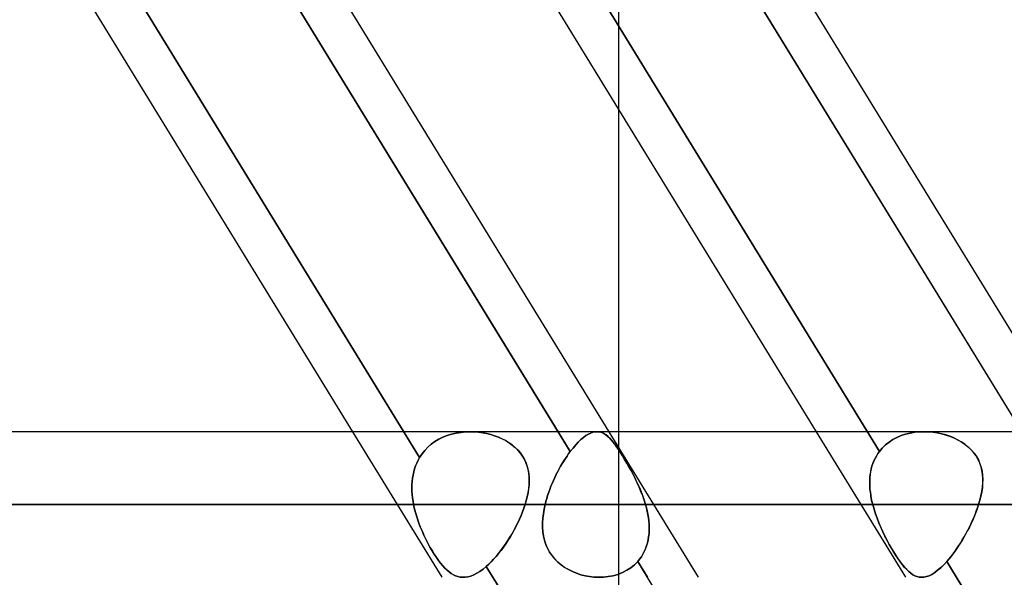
# Model space of a CAD drawing. Header units: millimetres. Extents: x -215 to 215, y -81 to 97.
# Tile 31 of 85: x -54.31 to -44, y 24.49 to 30.33. Entities that reach past the tile are written whole.
import ezdxf

# ---------------------------------------------------------------- set-up
doc = ezdxf.new("R2010")
doc.units = ezdxf.units.MM
doc.layers.add('MAIN-1', color=7, linetype='Continuous')
doc.layers.add('MAIN-2', color=7, linetype='Continuous')

msp = doc.modelspace()

# ---------------------------------------------------------------- linework, layer by layer
at = {"layer": 'MAIN-1'}
for p, q in [((-50.819, 26.019), (-55.276, 33.294)), ((-53.126, 33.294), (-48.669, 26.019)), ((-48.136, 26.019), (-52.594, 33.294)), ((-45.966, 26.019), (-50.424, 33.294)), ((-48.274, 33.294), (-43.816, 26.019)), ((-43.284, 26.019), (-47.741, 33.294)), ((-48.038, 29.399), (-48.038, 26.019)), ((115.406, 26.019), (-115.406, 26.019)), ((116.055, 25.256), (-116.055, 25.256))]:
    msp.add_line(p, q, dxfattribs=at)
at = {"layer": 'MAIN-2'}
for p, q in [((-48.038, 34.819), (-48.038, 29.399)), ((-50.12, 25.747), (-54.818, 33.415)), ((-54.818, 33.415), (-50.12, 25.747)), ((-48.543, 25.813), (-53.23, 33.463)), ((-45.308, 25.813), (-49.995, 33.463)), ((-49.995, 33.463), (-45.308, 25.813)), ((-43.65, 25.747), (-48.348, 33.415)), ((-49.885, 24.494), (-50.819, 26.019)), ((-49.876, 25.961), (-49.831, 25.979)), ((-49.831, 25.979), (-49.876, 25.961)), ((-49.831, 25.979), (-49.785, 25.993)), ((-49.785, 25.993), (-49.831, 25.979)), ((-49.785, 25.993), (-49.737, 26.005)), ((-49.737, 26.004), (-49.785, 25.993)), ((-49.737, 26.005), (-49.688, 26.012)), ((-49.689, 26.012), (-49.737, 26.004)), ((-49.64, 26.017), (-49.689, 26.012)), ((-49.688, 26.012), (-49.639, 26.017)), ((-49.59, 26.019), (-49.64, 26.017)), ((-49.639, 26.017), (-49.59, 26.019)), ((-49.59, 26.019), (-49.546, 26.018)), ((-49.546, 26.018), (-49.59, 26.019)), ((-49.546, 26.018), (-49.503, 26.014)), ((-49.502, 26.014), (-49.546, 26.018)), ((-49.503, 26.014), (-49.46, 26.008)), ((-49.459, 26.008), (-49.502, 26.014)), ((-49.46, 26.008), (-49.417, 26)), ((-49.417, 26), (-49.459, 26.008)), ((-49.417, 26), (-49.376, 25.989)), ((-49.376, 25.989), (-49.417, 26)), ((-49.376, 25.989), (-49.335, 25.977)), ((-49.336, 25.977), (-49.376, 25.989)), ((-49.296, 25.962), (-49.336, 25.977)), ((-49.335, 25.977), (-49.295, 25.962)), ((-48.669, 26.019), (-48.543, 25.813)), ((-48.405, 25.959), (-48.379, 25.978)), ((-48.379, 25.978), (-48.404, 25.959)), ((-48.353, 25.993), (-48.379, 25.978)), ((-48.379, 25.978), (-48.354, 25.993)), ((-48.354, 25.993), (-48.33, 26.004)), ((-48.329, 26.005), (-48.353, 25.993)), ((-48.33, 26.004), (-48.306, 26.013)), ((-48.306, 26.013), (-48.329, 26.005)), ((-48.283, 26.017), (-48.306, 26.013)), ((-48.306, 26.013), (-48.283, 26.017)), ((-48.261, 26.019), (-48.283, 26.017)), ((-48.283, 26.017), (-48.261, 26.019)), ((-48.242, 26.017), (-48.261, 26.019)), ((-48.261, 26.019), (-48.242, 26.017)), ((-48.223, 26.013), (-48.242, 26.017)), ((-48.242, 26.017), (-48.223, 26.013)), ((-48.204, 26.006), (-48.223, 26.013)), ((-48.223, 26.013), (-48.204, 26.006)), ((-48.187, 25.997), (-48.204, 26.006)), ((-48.204, 26.006), (-48.185, 25.996)), ((-48.169, 25.985), (-48.187, 25.997)), ((-48.185, 25.996), (-48.167, 25.983)), ((-48.151, 25.971), (-48.169, 25.985)), ((-48.167, 25.983), (-48.149, 25.968)), ((-48.133, 25.954), (-48.151, 25.971)), ((-47.202, 24.494), (-48.136, 26.019)), ((-48.038, 26.019), (-48.038, 21.479)), ((-45.032, 24.494), (-45.966, 26.019)), ((-45.125, 25.959), (-45.081, 25.978)), ((-45.08, 25.978), (-45.125, 25.959)), ((-45.081, 25.978), (-45.034, 25.993)), ((-45.034, 25.993), (-45.08, 25.978)), ((-44.986, 26.005), (-45.034, 25.993)), ((-45.034, 25.993), (-44.987, 26.004)), ((-44.987, 26.004), (-44.938, 26.013)), ((-44.936, 26.013), (-44.986, 26.005)), ((-44.938, 26.013), (-44.888, 26.017)), ((-44.886, 26.017), (-44.936, 26.013)), ((-44.888, 26.017), (-44.837, 26.019)), ((-44.836, 26.019), (-44.886, 26.017)), ((-44.837, 26.019), (-44.791, 26.017)), ((-44.791, 26.017), (-44.836, 26.019)), ((-44.791, 26.017), (-44.744, 26.013)), ((-44.745, 26.013), (-44.791, 26.017)), ((-44.7, 26.006), (-44.745, 26.013)), ((-44.744, 26.013), (-44.699, 26.006)), ((-44.656, 25.997), (-44.7, 26.006)), ((-44.699, 26.006), (-44.653, 25.996)), ((-44.613, 25.985), (-44.656, 25.997)), ((-44.653, 25.996), (-44.609, 25.983)), ((-44.571, 25.971), (-44.613, 25.985)), ((-44.609, 25.983), (-44.565, 25.968)), ((-44.53, 25.954), (-44.571, 25.971)), ((-50.033, 25.857), (-49.998, 25.887)), ((-49.998, 25.887), (-50.033, 25.857)), ((-49.998, 25.887), (-49.959, 25.915)), ((-49.96, 25.915), (-49.998, 25.887)), ((-49.919, 25.939), (-49.96, 25.915)), ((-49.959, 25.915), (-49.919, 25.94)), ((-49.919, 25.94), (-49.876, 25.961)), ((-49.876, 25.961), (-49.919, 25.939)), ((-49.258, 25.945), (-49.296, 25.962)), ((-49.295, 25.962), (-49.257, 25.944)), ((-49.221, 25.925), (-49.258, 25.945)), ((-49.257, 25.944), (-49.219, 25.925)), ((-49.185, 25.904), (-49.221, 25.925)), ((-49.219, 25.925), (-49.184, 25.903)), ((-49.152, 25.88), (-49.185, 25.904)), ((-49.184, 25.903), (-49.15, 25.879)), ((-49.121, 25.854), (-49.152, 25.88)), ((-49.15, 25.879), (-49.119, 25.852)), ((-48.486, 25.881), (-48.514, 25.848)), ((-48.514, 25.848), (-48.486, 25.881)), ((-48.459, 25.911), (-48.486, 25.881)), ((-48.486, 25.881), (-48.459, 25.91)), ((-48.431, 25.937), (-48.459, 25.911)), ((-48.459, 25.91), (-48.431, 25.936)), ((-48.404, 25.959), (-48.431, 25.937)), ((-48.431, 25.936), (-48.405, 25.959)), ((-48.149, 25.968), (-48.13, 25.951)), ((-48.115, 25.935), (-48.133, 25.954)), ((-48.13, 25.951), (-48.112, 25.931)), ((-48.097, 25.913), (-48.115, 25.935)), ((-48.112, 25.931), (-48.093, 25.908)), ((-48.078, 25.888), (-48.097, 25.913)), ((-48.093, 25.908), (-48.074, 25.883)), ((-48.058, 25.861), (-48.078, 25.888)), ((-48.074, 25.883), (-48.054, 25.856)), ((-45.278, 25.848), (-45.244, 25.881)), ((-45.244, 25.881), (-45.278, 25.848)), ((-45.207, 25.911), (-45.244, 25.881)), ((-45.244, 25.881), (-45.207, 25.91)), ((-45.167, 25.937), (-45.207, 25.911)), ((-45.207, 25.91), (-45.167, 25.936)), ((-45.167, 25.936), (-45.125, 25.959)), ((-45.125, 25.959), (-45.167, 25.937)), ((-44.565, 25.968), (-44.523, 25.951)), ((-44.49, 25.935), (-44.53, 25.954)), ((-44.523, 25.951), (-44.483, 25.931)), ((-44.451, 25.913), (-44.49, 25.935)), ((-44.483, 25.931), (-44.444, 25.908)), ((-44.415, 25.888), (-44.451, 25.913)), ((-44.444, 25.908), (-44.408, 25.883)), ((-44.381, 25.861), (-44.415, 25.888)), ((-44.408, 25.883), (-44.375, 25.856)), ((-50.12, 25.747), (-50.094, 25.787)), ((-50.094, 25.787), (-50.12, 25.747)), ((-50.094, 25.787), (-50.065, 25.823)), ((-50.065, 25.823), (-50.094, 25.787)), ((-50.065, 25.823), (-50.033, 25.857)), ((-50.033, 25.857), (-50.065, 25.823)), ((-49.092, 25.826), (-49.121, 25.854)), ((-49.119, 25.852), (-49.09, 25.824)), ((-49.066, 25.796), (-49.092, 25.826)), ((-49.09, 25.824), (-49.065, 25.794)), ((-49.044, 25.764), (-49.066, 25.796)), ((-49.065, 25.794), (-49.042, 25.761)), ((-48.577, 25.764), (-48.594, 25.739)), ((-48.594, 25.739), (-48.577, 25.764)), ((-48.56, 25.789), (-48.577, 25.764)), ((-48.577, 25.764), (-48.56, 25.789)), ((-48.543, 25.813), (-48.56, 25.789)), ((-48.56, 25.789), (-48.543, 25.813)), ((-48.514, 25.848), (-48.543, 25.813)), ((-48.543, 25.813), (-48.514, 25.848)), ((-48.038, 25.832), (-48.058, 25.861)), ((-48.054, 25.856), (-48.034, 25.826)), ((-48.017, 25.8), (-48.038, 25.832)), ((-48.034, 25.826), (-48.013, 25.794)), ((-47.996, 25.766), (-48.017, 25.8)), ((-48.013, 25.794), (-47.992, 25.76)), ((-47.974, 25.729), (-47.996, 25.766)), ((-45.353, 25.739), (-45.339, 25.764)), ((-45.339, 25.764), (-45.353, 25.739)), ((-45.339, 25.764), (-45.324, 25.789)), ((-45.324, 25.789), (-45.339, 25.764)), ((-45.324, 25.789), (-45.308, 25.813)), ((-45.308, 25.813), (-45.324, 25.789)), ((-45.308, 25.813), (-45.278, 25.848)), ((-45.278, 25.848), (-45.308, 25.813)), ((-44.35, 25.832), (-44.381, 25.861)), ((-44.375, 25.856), (-44.344, 25.826)), ((-44.321, 25.8), (-44.35, 25.832)), ((-44.344, 25.826), (-44.317, 25.794)), ((-44.296, 25.766), (-44.321, 25.8)), ((-44.317, 25.794), (-44.292, 25.76)), ((-44.275, 25.729), (-44.296, 25.766)), ((-50.162, 25.66), (-50.15, 25.69)), ((-50.15, 25.69), (-50.162, 25.66)), ((-50.15, 25.69), (-50.136, 25.719)), ((-50.136, 25.719), (-50.15, 25.69)), ((-50.136, 25.719), (-50.12, 25.747)), ((-50.12, 25.747), (-50.136, 25.719)), ((-49.024, 25.73), (-49.044, 25.764)), ((-49.042, 25.761), (-49.022, 25.727)), ((-49.007, 25.695), (-49.024, 25.73)), ((-49.022, 25.727), (-49.006, 25.691)), ((-48.994, 25.659), (-49.007, 25.695)), ((-49.006, 25.691), (-48.993, 25.655)), ((-48.628, 25.685), (-48.644, 25.657)), ((-48.644, 25.658), (-48.628, 25.685)), ((-48.628, 25.685), (-48.611, 25.713)), ((-48.611, 25.712), (-48.628, 25.685)), ((-48.594, 25.739), (-48.611, 25.712)), ((-48.611, 25.713), (-48.594, 25.739)), ((-47.992, 25.76), (-47.97, 25.723)), ((-47.951, 25.691), (-47.974, 25.729)), ((-47.97, 25.723), (-47.947, 25.684)), ((-47.929, 25.652), (-47.951, 25.691)), ((-47.947, 25.684), (-47.925, 25.645)), ((-45.385, 25.658), (-45.376, 25.685)), ((-45.376, 25.685), (-45.385, 25.657)), ((-45.376, 25.685), (-45.365, 25.713)), ((-45.365, 25.712), (-45.376, 25.685)), ((-45.365, 25.713), (-45.353, 25.739)), ((-45.353, 25.739), (-45.365, 25.712)), ((-44.292, 25.76), (-44.272, 25.723)), ((-44.258, 25.691), (-44.275, 25.729)), ((-44.272, 25.723), (-44.255, 25.684)), ((-44.244, 25.652), (-44.258, 25.691)), ((-44.255, 25.684), (-44.242, 25.645)), ((-50.194, 25.532), (-50.189, 25.565)), ((-50.189, 25.565), (-50.194, 25.532)), ((-50.189, 25.565), (-50.181, 25.597)), ((-50.181, 25.597), (-50.189, 25.565)), ((-50.181, 25.597), (-50.173, 25.629)), ((-50.173, 25.629), (-50.181, 25.597)), ((-50.173, 25.629), (-50.162, 25.66)), ((-50.162, 25.66), (-50.173, 25.629)), ((-48.985, 25.622), (-48.994, 25.659)), ((-48.993, 25.655), (-48.984, 25.617)), ((-48.978, 25.584), (-48.985, 25.622)), ((-48.984, 25.617), (-48.977, 25.579)), ((-48.974, 25.545), (-48.978, 25.584)), ((-48.977, 25.579), (-48.974, 25.539)), ((-48.691, 25.57), (-48.705, 25.54)), ((-48.705, 25.54), (-48.691, 25.57)), ((-48.676, 25.6), (-48.691, 25.57)), ((-48.691, 25.57), (-48.675, 25.6)), ((-48.66, 25.629), (-48.676, 25.6)), ((-48.675, 25.6), (-48.66, 25.629)), ((-48.66, 25.629), (-48.644, 25.658)), ((-48.644, 25.657), (-48.66, 25.629)), ((-47.906, 25.612), (-47.929, 25.652)), ((-47.925, 25.645), (-47.902, 25.604)), ((-47.884, 25.57), (-47.906, 25.612)), ((-47.902, 25.604), (-47.88, 25.562)), ((-47.863, 25.527), (-47.884, 25.57)), ((-47.88, 25.562), (-47.859, 25.52)), ((-45.406, 25.54), (-45.403, 25.57)), ((-45.403, 25.57), (-45.406, 25.54)), ((-45.403, 25.57), (-45.398, 25.6)), ((-45.399, 25.6), (-45.403, 25.57)), ((-45.392, 25.629), (-45.399, 25.6)), ((-45.398, 25.6), (-45.392, 25.629)), ((-45.392, 25.629), (-45.385, 25.658)), ((-45.385, 25.657), (-45.392, 25.629)), ((-44.235, 25.612), (-44.244, 25.652)), ((-44.242, 25.645), (-44.233, 25.604)), ((-44.229, 25.57), (-44.235, 25.612)), ((-44.233, 25.604), (-44.228, 25.562)), ((-44.226, 25.527), (-44.229, 25.57)), ((-44.228, 25.562), (-44.226, 25.52)), ((-50.201, 25.43), (-50.2, 25.464)), ((-50.2, 25.464), (-50.201, 25.43)), ((-50.2, 25.464), (-50.198, 25.498)), ((-50.198, 25.498), (-50.2, 25.464)), ((-50.198, 25.498), (-50.194, 25.532)), ((-50.194, 25.532), (-50.198, 25.498)), ((-48.975, 25.46), (-48.979, 25.419)), ((-48.978, 25.424), (-48.974, 25.465)), ((-48.973, 25.5), (-48.975, 25.46)), ((-48.973, 25.505), (-48.974, 25.545)), ((-48.974, 25.539), (-48.973, 25.5)), ((-48.974, 25.465), (-48.973, 25.505)), ((-48.733, 25.478), (-48.746, 25.447)), ((-48.746, 25.447), (-48.733, 25.478)), ((-48.719, 25.509), (-48.733, 25.478)), ((-48.733, 25.478), (-48.719, 25.509)), ((-48.705, 25.54), (-48.719, 25.509)), ((-48.719, 25.509), (-48.705, 25.54)), ((-47.842, 25.483), (-47.863, 25.527)), ((-47.859, 25.52), (-47.839, 25.477)), ((-47.822, 25.439), (-47.842, 25.483)), ((-47.839, 25.477), (-47.819, 25.433)), ((-45.409, 25.478), (-45.408, 25.509)), ((-45.408, 25.509), (-45.409, 25.478)), ((-45.408, 25.447), (-45.409, 25.478)), ((-45.409, 25.478), (-45.408, 25.447)), ((-45.408, 25.509), (-45.406, 25.54)), ((-45.406, 25.54), (-45.408, 25.509)), ((-44.23, 25.439), (-44.226, 25.483)), ((-44.227, 25.477), (-44.23, 25.433)), ((-44.226, 25.52), (-44.227, 25.477)), ((-44.226, 25.483), (-44.226, 25.527)), ((-50.2, 25.396), (-50.201, 25.43)), ((-50.201, 25.43), (-50.2, 25.396)), ((-50.198, 25.361), (-50.2, 25.396)), ((-50.2, 25.396), (-50.198, 25.361)), ((-50.194, 25.326), (-50.198, 25.361)), ((-50.198, 25.361), (-50.194, 25.326)), ((-48.985, 25.379), (-48.994, 25.338)), ((-48.993, 25.341), (-48.984, 25.383)), ((-48.979, 25.419), (-48.985, 25.379)), ((-48.984, 25.383), (-48.978, 25.424)), ((-48.79, 25.32), (-48.78, 25.352)), ((-48.769, 25.384), (-48.78, 25.352)), ((-48.78, 25.352), (-48.769, 25.384)), ((-48.758, 25.415), (-48.769, 25.384)), ((-48.769, 25.384), (-48.758, 25.415)), ((-48.746, 25.447), (-48.758, 25.415)), ((-48.758, 25.415), (-48.746, 25.447)), ((-47.803, 25.394), (-47.822, 25.439)), ((-47.819, 25.433), (-47.801, 25.389)), ((-47.785, 25.348), (-47.803, 25.394)), ((-47.801, 25.389), (-47.784, 25.345)), ((-45.406, 25.415), (-45.408, 25.447)), ((-45.408, 25.447), (-45.406, 25.415)), ((-45.402, 25.384), (-45.406, 25.415)), ((-45.406, 25.415), (-45.402, 25.384)), ((-45.398, 25.352), (-45.402, 25.384)), ((-45.402, 25.384), (-45.398, 25.352)), ((-45.392, 25.32), (-45.398, 25.352)), ((-44.245, 25.348), (-44.236, 25.394)), ((-44.237, 25.389), (-44.245, 25.345)), ((-44.23, 25.433), (-44.237, 25.389)), ((-44.236, 25.394), (-44.23, 25.439)), ((-116.055, 25.256), (116.055, 25.256)), ((114.931, 25.256), (-114.931, 25.256)), ((-114.931, 25.256), (114.931, 25.256)), ((-66.642, 25.256), (-50.183, 25.256)), ((-50.183, 25.256), (-66.642, 25.256)), ((-49.016, 25.256), (-65.118, 25.256)), ((-65.118, 25.256), (-49.016, 25.256)), ((-50.189, 25.291), (-50.194, 25.326)), ((-50.194, 25.326), (-50.189, 25.291)), ((-50.183, 25.256), (-50.189, 25.291)), ((-50.189, 25.291), (-50.183, 25.256)), ((-50.183, 25.256), (-50.173, 25.209)), ((-50.173, 25.209), (-50.183, 25.256)), ((-49.028, 25.218), (-49.016, 25.256)), ((-49.016, 25.256), (-49.028, 25.218)), ((-49.016, 25.256), (-49.003, 25.299)), ((-49.004, 25.297), (-49.016, 25.256)), ((-48.994, 25.338), (-49.004, 25.297)), ((-49.003, 25.299), (-48.993, 25.341)), ((-48.817, 25.208), (-48.807, 25.256)), ((-48.807, 25.256), (-48.817, 25.208)), ((-48.799, 25.288), (-48.807, 25.256)), ((-48.807, 25.256), (-48.799, 25.288)), ((-48.807, 25.256), (-45.378, 25.256)), ((-45.378, 25.256), (-48.807, 25.256)), ((-48.79, 25.32), (-48.799, 25.288)), ((-48.799, 25.288), (-48.79, 25.32)), ((-48.78, 25.352), (-48.79, 25.32)), ((-47.769, 25.302), (-47.785, 25.348)), ((-47.784, 25.345), (-47.769, 25.301)), ((-47.755, 25.256), (-47.769, 25.302)), ((-47.769, 25.301), (-47.755, 25.256)), ((-44.269, 25.256), (-47.755, 25.256)), ((-47.755, 25.256), (-44.269, 25.256)), ((-47.755, 25.256), (-47.746, 25.223)), ((-47.745, 25.222), (-47.755, 25.256)), ((-45.398, 25.352), (-45.392, 25.32)), ((-45.385, 25.288), (-45.392, 25.32)), ((-45.392, 25.32), (-45.385, 25.288)), ((-45.378, 25.256), (-45.385, 25.288)), ((-45.385, 25.288), (-45.378, 25.256)), ((-45.378, 25.256), (-45.364, 25.208)), ((-45.364, 25.208), (-45.378, 25.256)), ((-44.28, 25.222), (-44.269, 25.256)), ((-44.269, 25.256), (-44.28, 25.223)), ((-44.269, 25.256), (-44.256, 25.302)), ((-44.256, 25.301), (-44.269, 25.256)), ((-44.256, 25.302), (-44.245, 25.348)), ((-44.245, 25.345), (-44.256, 25.301)), ((-50.173, 25.209), (-50.16, 25.163)), ((-50.16, 25.163), (-50.173, 25.209)), ((-50.16, 25.163), (-50.146, 25.116)), ((-50.146, 25.116), (-50.16, 25.163)), ((-49.058, 25.14), (-49.043, 25.179)), ((-49.042, 25.181), (-49.057, 25.142)), ((-49.043, 25.179), (-49.028, 25.218)), ((-49.028, 25.218), (-49.042, 25.181)), ((-48.83, 25.112), (-48.825, 25.16)), ((-48.825, 25.16), (-48.83, 25.112)), ((-48.825, 25.16), (-48.817, 25.208)), ((-48.817, 25.208), (-48.825, 25.16)), ((-47.746, 25.223), (-47.738, 25.189)), ((-47.737, 25.187), (-47.745, 25.222)), ((-47.738, 25.189), (-47.731, 25.155)), ((-47.73, 25.152), (-47.737, 25.187)), ((-47.731, 25.155), (-47.725, 25.12)), ((-47.725, 25.118), (-47.73, 25.152)), ((-45.364, 25.208), (-45.349, 25.16)), ((-45.349, 25.16), (-45.364, 25.208)), ((-45.349, 25.16), (-45.332, 25.112)), ((-45.332, 25.112), (-45.349, 25.16)), ((-44.32, 25.118), (-44.306, 25.152)), ((-44.305, 25.155), (-44.319, 25.12)), ((-44.306, 25.152), (-44.293, 25.187)), ((-44.292, 25.189), (-44.305, 25.155)), ((-44.293, 25.187), (-44.28, 25.222)), ((-44.28, 25.223), (-44.292, 25.189)), ((-50.146, 25.116), (-50.131, 25.07)), ((-50.131, 25.07), (-50.146, 25.116)), ((-50.131, 25.07), (-50.113, 25.024)), ((-50.113, 25.024), (-50.131, 25.07)), ((-49.112, 25.025), (-49.093, 25.063)), ((-49.091, 25.066), (-49.11, 25.028)), ((-49.093, 25.063), (-49.075, 25.102)), ((-49.074, 25.104), (-49.091, 25.066)), ((-49.075, 25.102), (-49.058, 25.14)), ((-49.057, 25.142), (-49.074, 25.104)), ((-48.833, 25.065), (-48.83, 25.112)), ((-48.83, 25.112), (-48.833, 25.064)), ((-48.833, 25.018), (-48.833, 25.065)), ((-48.833, 25.064), (-48.833, 25.017)), ((-47.725, 25.12), (-47.721, 25.086)), ((-47.721, 25.084), (-47.725, 25.118)), ((-47.721, 25.086), (-47.718, 25.052)), ((-47.718, 25.049), (-47.721, 25.084)), ((-47.718, 25.052), (-47.717, 25.018)), ((-47.717, 25.016), (-47.718, 25.049)), ((-45.332, 25.112), (-45.313, 25.064)), ((-45.313, 25.065), (-45.332, 25.112)), ((-45.293, 25.018), (-45.313, 25.065)), ((-45.313, 25.064), (-45.293, 25.017)), ((-44.368, 25.016), (-44.351, 25.049)), ((-44.35, 25.052), (-44.366, 25.018)), ((-44.351, 25.049), (-44.335, 25.084)), ((-44.334, 25.086), (-44.35, 25.052)), ((-44.335, 25.084), (-44.32, 25.118)), ((-44.319, 25.12), (-44.334, 25.086)), ((-50.113, 25.024), (-50.095, 24.979)), ((-50.095, 24.979), (-50.113, 25.024)), ((-50.095, 24.979), (-50.075, 24.935)), ((-50.075, 24.935), (-50.095, 24.979)), ((-49.174, 24.914), (-49.153, 24.95)), ((-49.151, 24.952), (-49.173, 24.916)), ((-49.153, 24.95), (-49.132, 24.987)), ((-49.13, 24.99), (-49.151, 24.952)), ((-49.132, 24.987), (-49.112, 25.025)), ((-49.11, 25.028), (-49.13, 24.99)), ((-48.829, 24.971), (-48.833, 25.018)), ((-48.833, 25.017), (-48.829, 24.971)), ((-48.823, 24.926), (-48.829, 24.971)), ((-48.829, 24.971), (-48.822, 24.925)), ((-47.719, 24.951), (-47.723, 24.918)), ((-47.723, 24.917), (-47.719, 24.949)), ((-47.717, 24.984), (-47.719, 24.951)), ((-47.719, 24.949), (-47.717, 24.982)), ((-47.717, 25.018), (-47.717, 24.984)), ((-47.717, 24.982), (-47.717, 25.016)), ((-45.272, 24.971), (-45.293, 25.018)), ((-45.293, 25.017), (-45.272, 24.971)), ((-45.272, 24.971), (-45.25, 24.925)), ((-45.25, 24.926), (-45.272, 24.971)), ((-44.421, 24.917), (-44.403, 24.949)), ((-44.402, 24.951), (-44.42, 24.918)), ((-44.403, 24.949), (-44.385, 24.982)), ((-44.384, 24.984), (-44.402, 24.951)), ((-44.385, 24.982), (-44.368, 25.016)), ((-44.366, 25.018), (-44.384, 24.984)), ((-50.075, 24.935), (-50.055, 24.892)), ((-50.055, 24.892), (-50.075, 24.935)), ((-50.055, 24.892), (-50.033, 24.851)), ((-50.033, 24.851), (-50.055, 24.892)), ((-50.033, 24.851), (-50.012, 24.811)), ((-50.012, 24.811), (-50.033, 24.851)), ((-49.244, 24.808), (-49.22, 24.842)), ((-49.219, 24.844), (-49.243, 24.81)), ((-49.22, 24.842), (-49.197, 24.878)), ((-49.196, 24.879), (-49.219, 24.844)), ((-49.197, 24.878), (-49.174, 24.914)), ((-49.173, 24.916), (-49.196, 24.879)), ((-48.812, 24.882), (-48.823, 24.926)), ((-48.822, 24.925), (-48.812, 24.881)), ((-48.798, 24.839), (-48.812, 24.882)), ((-48.812, 24.881), (-48.798, 24.838)), ((-48.781, 24.798), (-48.798, 24.839)), ((-48.798, 24.838), (-48.78, 24.797)), ((-47.735, 24.855), (-47.744, 24.824)), ((-47.744, 24.823), (-47.735, 24.853)), ((-47.728, 24.886), (-47.735, 24.855)), ((-47.735, 24.853), (-47.728, 24.885)), ((-47.723, 24.918), (-47.728, 24.886)), ((-47.728, 24.885), (-47.723, 24.917)), ((-45.227, 24.882), (-45.25, 24.926)), ((-45.25, 24.925), (-45.227, 24.881)), ((-45.204, 24.839), (-45.227, 24.882)), ((-45.227, 24.881), (-45.204, 24.838)), ((-45.181, 24.798), (-45.204, 24.839)), ((-45.204, 24.838), (-45.18, 24.797)), ((-44.479, 24.823), (-44.459, 24.853)), ((-44.458, 24.855), (-44.478, 24.824)), ((-44.459, 24.853), (-44.44, 24.885)), ((-44.439, 24.886), (-44.458, 24.855)), ((-44.44, 24.885), (-44.421, 24.917)), ((-44.42, 24.918), (-44.439, 24.886)), ((-50.012, 24.811), (-49.989, 24.773)), ((-49.989, 24.772), (-50.012, 24.811)), ((-49.989, 24.773), (-49.967, 24.736)), ((-49.967, 24.736), (-49.989, 24.772)), ((-49.967, 24.736), (-49.944, 24.702)), ((-49.944, 24.702), (-49.967, 24.736)), ((-49.293, 24.744), (-49.319, 24.713)), ((-49.319, 24.713), (-49.294, 24.743)), ((-49.294, 24.743), (-49.269, 24.775)), ((-49.268, 24.776), (-49.293, 24.744)), ((-49.269, 24.775), (-49.244, 24.808)), ((-49.243, 24.81), (-49.268, 24.776)), ((-48.759, 24.758), (-48.781, 24.798)), ((-48.78, 24.797), (-48.759, 24.758)), ((-48.734, 24.721), (-48.759, 24.758)), ((-48.759, 24.758), (-48.733, 24.72)), ((-47.782, 24.737), (-47.799, 24.71)), ((-47.799, 24.71), (-47.783, 24.736)), ((-47.783, 24.736), (-47.768, 24.764)), ((-47.768, 24.765), (-47.782, 24.737)), ((-47.755, 24.794), (-47.768, 24.765)), ((-47.768, 24.764), (-47.755, 24.793)), ((-47.744, 24.824), (-47.755, 24.794)), ((-47.755, 24.793), (-47.744, 24.823)), ((-45.157, 24.758), (-45.181, 24.798)), ((-45.18, 24.797), (-45.157, 24.758)), ((-45.157, 24.758), (-45.133, 24.72)), ((-45.134, 24.721), (-45.157, 24.758)), ((-44.54, 24.737), (-44.56, 24.71)), ((-44.56, 24.71), (-44.54, 24.736)), ((-44.519, 24.765), (-44.54, 24.737)), ((-44.54, 24.736), (-44.519, 24.764)), ((-44.498, 24.794), (-44.519, 24.765)), ((-44.519, 24.764), (-44.499, 24.793)), ((-44.499, 24.793), (-44.479, 24.823)), ((-44.478, 24.824), (-44.498, 24.794)), ((-49.944, 24.702), (-49.922, 24.67)), ((-49.922, 24.67), (-49.944, 24.702)), ((-49.922, 24.67), (-49.9, 24.641)), ((-49.9, 24.641), (-49.922, 24.67)), ((-49.9, 24.641), (-49.877, 24.614)), ((-49.877, 24.614), (-49.9, 24.641)), ((-49.422, 24.608), (-49.396, 24.632)), ((-49.396, 24.632), (-49.422, 24.608)), ((-49.396, 24.632), (-49.371, 24.657)), ((-49.37, 24.657), (-49.396, 24.632)), ((-49.371, 24.657), (-49.345, 24.684)), ((-49.345, 24.684), (-49.37, 24.657)), ((-49.345, 24.684), (-49.319, 24.713)), ((-49.319, 24.713), (-49.345, 24.684)), ((-48.705, 24.686), (-48.734, 24.721)), ((-48.733, 24.72), (-48.705, 24.685)), ((-48.674, 24.654), (-48.705, 24.686)), ((-48.705, 24.685), (-48.673, 24.653)), ((-48.639, 24.625), (-48.674, 24.654)), ((-48.673, 24.653), (-48.638, 24.624)), ((-47.837, 24.661), (-47.871, 24.626)), ((-47.871, 24.626), (-47.837, 24.661)), ((-47.817, 24.685), (-47.837, 24.661)), ((-47.837, 24.661), (-47.817, 24.685)), ((-47.837, 24.661), (-47.735, 24.494)), ((-43.149, 17.01), (-47.837, 24.661)), ((-47.799, 24.71), (-47.817, 24.685)), ((-47.817, 24.685), (-47.799, 24.71)), ((-45.111, 24.686), (-45.134, 24.721)), ((-45.133, 24.72), (-45.11, 24.685)), ((-45.088, 24.654), (-45.111, 24.686)), ((-45.11, 24.685), (-45.087, 24.653)), ((-45.066, 24.625), (-45.088, 24.654)), ((-45.087, 24.653), (-45.065, 24.624)), ((-44.634, 24.626), (-44.602, 24.661)), ((-44.602, 24.661), (-44.634, 24.626)), ((-44.602, 24.661), (-44.581, 24.685)), ((-44.581, 24.685), (-44.602, 24.661)), ((-39.914, 17.01), (-44.602, 24.661)), ((-44.602, 24.661), (-39.914, 17.01)), ((-44.581, 24.685), (-44.56, 24.71)), ((-44.56, 24.71), (-44.581, 24.685)), ((-49.877, 24.614), (-49.855, 24.59)), ((-49.855, 24.59), (-49.877, 24.614)), ((-49.855, 24.59), (-49.833, 24.568)), ((-49.833, 24.569), (-49.855, 24.59)), ((-49.811, 24.55), (-49.833, 24.569)), ((-49.833, 24.568), (-49.811, 24.55)), ((-49.811, 24.55), (-49.788, 24.534)), ((-49.788, 24.534), (-49.811, 24.55)), ((-49.788, 24.534), (-49.766, 24.52)), ((-49.766, 24.52), (-49.788, 24.534)), ((-49.522, 24.536), (-49.554, 24.52)), ((-49.553, 24.52), (-49.522, 24.536)), ((-49.522, 24.536), (-49.489, 24.556)), ((-49.489, 24.556), (-49.522, 24.536)), ((-49.489, 24.556), (-49.456, 24.58)), ((-49.456, 24.58), (-49.489, 24.556)), ((-49.456, 24.58), (-49.422, 24.608)), ((-49.422, 24.608), (-49.456, 24.58)), ((-44.721, 16.935), (-49.422, 24.608)), ((-49.422, 24.608), (-44.721, 16.935)), ((-48.602, 24.598), (-48.639, 24.625)), ((-48.638, 24.624), (-48.601, 24.597)), ((-48.562, 24.574), (-48.602, 24.598)), ((-48.601, 24.597), (-48.561, 24.574)), ((-48.521, 24.554), (-48.562, 24.574)), ((-48.561, 24.574), (-48.52, 24.553)), ((-48.478, 24.536), (-48.521, 24.554)), ((-48.52, 24.553), (-48.477, 24.536)), ((-48.433, 24.521), (-48.478, 24.536)), ((-48.477, 24.536), (-48.433, 24.521)), ((-47.997, 24.544), (-48.044, 24.525)), ((-48.044, 24.525), (-47.997, 24.544)), ((-47.952, 24.567), (-47.997, 24.544)), ((-47.997, 24.544), (-47.952, 24.567)), ((-47.91, 24.594), (-47.952, 24.567)), ((-47.952, 24.567), (-47.91, 24.594)), ((-47.871, 24.626), (-47.91, 24.594)), ((-47.91, 24.594), (-47.871, 24.626)), ((-45.044, 24.598), (-45.066, 24.625)), ((-45.065, 24.624), (-45.043, 24.597)), ((-45.022, 24.574), (-45.044, 24.598)), ((-45.043, 24.597), (-45.021, 24.574)), ((-45, 24.554), (-45.022, 24.574)), ((-45.021, 24.574), (-45, 24.553)), ((-44.979, 24.536), (-45, 24.554)), ((-45, 24.553), (-44.979, 24.536)), ((-44.979, 24.536), (-44.957, 24.521)), ((-44.958, 24.521), (-44.979, 24.536)), ((-44.759, 24.525), (-44.729, 24.544)), ((-44.729, 24.544), (-44.759, 24.525)), ((-44.729, 24.544), (-44.698, 24.567)), ((-44.698, 24.567), (-44.729, 24.544)), ((-44.698, 24.567), (-44.666, 24.594)), ((-44.667, 24.594), (-44.698, 24.567)), ((-44.634, 24.626), (-44.667, 24.594)), ((-44.666, 24.594), (-44.634, 24.626)), ((-49.766, 24.52), (-49.743, 24.51)), ((-49.743, 24.51), (-49.766, 24.52)), ((-49.743, 24.51), (-49.72, 24.502)), ((-49.72, 24.502), (-49.743, 24.51)), ((-49.72, 24.502), (-49.697, 24.496)), ((-49.697, 24.496), (-49.72, 24.502)), ((-49.697, 24.496), (-49.673, 24.494)), ((-49.673, 24.494), (-49.697, 24.496)), ((-49.673, 24.494), (-49.644, 24.495)), ((-49.644, 24.495), (-49.673, 24.494)), ((-49.644, 24.495), (-49.615, 24.499)), ((-49.615, 24.499), (-49.644, 24.495)), ((-49.615, 24.499), (-49.585, 24.507)), ((-49.585, 24.507), (-49.615, 24.499)), ((-49.585, 24.507), (-49.553, 24.52)), ((-49.554, 24.52), (-49.585, 24.507)), ((-48.388, 24.51), (-48.433, 24.521)), ((-48.433, 24.521), (-48.388, 24.51)), ((-48.343, 24.501), (-48.388, 24.51)), ((-48.388, 24.51), (-48.342, 24.501)), ((-48.297, 24.496), (-48.343, 24.501)), ((-48.342, 24.501), (-48.296, 24.496)), ((-48.251, 24.494), (-48.297, 24.496)), ((-48.296, 24.496), (-48.25, 24.494)), ((-48.198, 24.495), (-48.251, 24.494)), ((-48.25, 24.494), (-48.197, 24.495)), ((-48.145, 24.501), (-48.198, 24.495)), ((-48.197, 24.495), (-48.145, 24.501)), ((-48.094, 24.511), (-48.145, 24.501)), ((-48.145, 24.501), (-48.094, 24.511)), ((-48.044, 24.525), (-48.094, 24.511)), ((-48.094, 24.511), (-48.044, 24.525)), ((-44.936, 24.51), (-44.958, 24.521)), ((-44.957, 24.521), (-44.936, 24.51)), ((-44.936, 24.51), (-44.914, 24.501)), ((-44.915, 24.501), (-44.936, 24.51)), ((-44.893, 24.496), (-44.915, 24.501)), ((-44.914, 24.501), (-44.892, 24.496)), ((-44.87, 24.494), (-44.893, 24.496)), ((-44.892, 24.496), (-44.87, 24.494)), ((-44.87, 24.494), (-44.843, 24.495)), ((-44.844, 24.495), (-44.87, 24.494)), ((-44.816, 24.501), (-44.844, 24.495)), ((-44.843, 24.495), (-44.816, 24.501)), ((-44.816, 24.501), (-44.788, 24.511)), ((-44.788, 24.511), (-44.816, 24.501)), ((-44.788, 24.511), (-44.759, 24.525)), ((-44.759, 24.525), (-44.788, 24.511))]:
    msp.add_line(p, q, dxfattribs=at)

doc.saveas('drawing.dxf')
